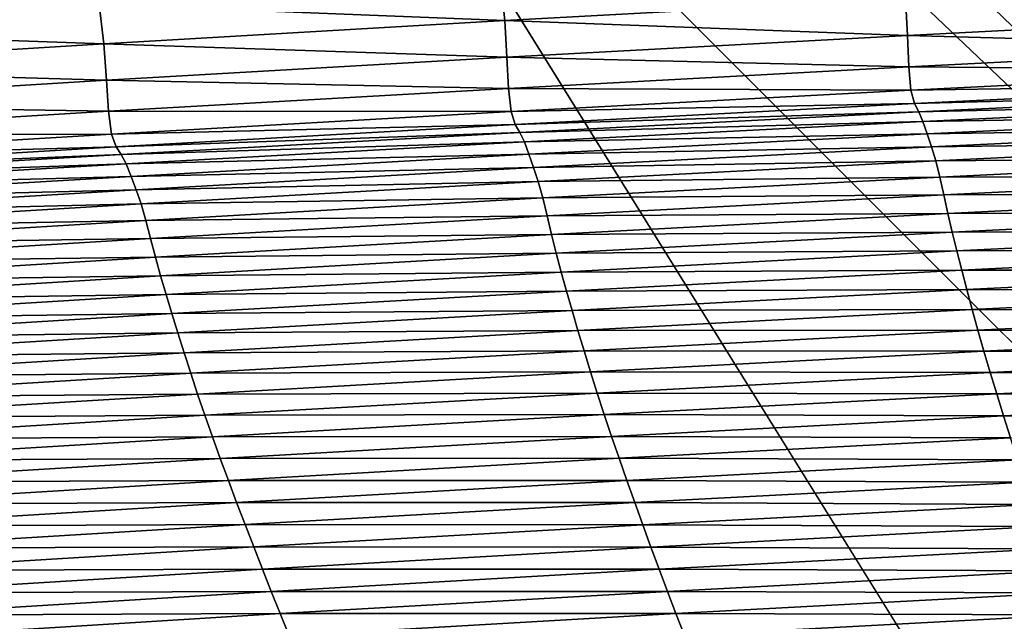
# Model space of a CAD drawing. Extents: x -54 to 446, y -6 to 1624.
# Tile 114 of 225: x -3.571 to -3, y 1557.434 to 1557.783. Entities that reach past the tile are written whole.
import ezdxf

# ---------------------------------------------------------------- set-up
doc = ezdxf.new("R2010")
doc.units = 0
doc.header["$LTSCALE"] = 46.933333
for name, color, linetype in [('1000', 7, 'CONTINUOUS'), ('1111', 7, 'CONTINUOUS'), ('1156', 7, 'CONTINUOUS'), ('1162', 7, 'CONTINUOUS'), ('1170', 7, 'CONTINUOUS'), ('1229', 7, 'CONTINUOUS'), ('1232', 7, 'CONTINUOUS'), ('1233', 7, 'CONTINUOUS'), ('1275', 7, 'CONTINUOUS'), ('1288', 7, 'CONTINUOUS'), ('1298', 7, 'CONTINUOUS'), ('1338', 7, 'CONTINUOUS'), ('1520', 7, 'CONTINUOUS'), ('1524', 7, 'CONTINUOUS'), ('1585', 7, 'CONTINUOUS'), ('1595', 7, 'CONTINUOUS')]:
    doc.layers.add(name, color=color, linetype=linetype)

msp = doc.modelspace()

# ---------------------------------------------------------------- linework, layer by layer
at = {"layer": '1000', "color": 7, "linetype": 'CONTINUOUS'}
for points in [[(-5.20993, 1557.62399, -15.12801), (-1.12279, 1554.20069, -15.96056), (-5.40557, 1557.19004, -15.05921), (-5.20993, 1557.62399, -15.12801)], [(0.00195, 1554.6, -15.99999), (-1.12279, 1554.20069, -15.96056), (-5.20993, 1557.62399, -15.12801), (0.00195, 1554.6, -15.99999)]]:
    msp.add_3dface(points, dxfattribs=at)
at = {"layer": '1111', "color": 7, "linetype": 'CONTINUOUS'}
for points in [[(-0.00012, 1557.1, -14.45), (-3.5, 1560.6, -14.45), (-0.0002, 1557.6, -14.45), (-0.00012, 1557.1, -14.45)], [(-0.0002, 1557.6, -14.45), (-3.5, 1560.6, -14.45), (-3, 1560.6, -14.45), (-0.0002, 1557.6, -14.45)]]:
    msp.add_3dface(points, dxfattribs=at)
at = {"layer": '1156', "color": 7, "linetype": 'CONTINUOUS'}
msp.add_3dface([(0.00012, 1557.1, -13.45), (-3, 1560.6, -13.45), (-3.5, 1560.6, -13.45), (0.00012, 1557.1, -13.45)], dxfattribs=at)
at = {"layer": '1162', "color": 7, "linetype": 'CONTINUOUS'}
for points in [[(-13.9, 1554.9401, 0), (0, 1552.5, 13.9), (-13.9, 1568.5), (-13.9, 1554.9401, 0)], [(-13.9, 1568.5), (0, 1552.5, 13.9), (-9.82849, 1568.32842, 9.82979), (-13.9, 1568.5)], [(0, 1552.5, 13.9), (0, 1568.25737, 13.9), (-9.82849, 1568.32842, 9.82979), (0, 1552.5, 13.9)]]:
    msp.add_3dface(points, dxfattribs=at)
at = {"layer": '1170', "color": 7, "linetype": 'CONTINUOUS'}
for points in [[(0, 1554.6, -17), (-5.20993, 1557.62399, -15.12801), (-6, 1560.6, -17), (0, 1554.6, -17)], [(0.00195, 1554.6, -15.99999), (-5.20993, 1557.62399, -15.12801), (0, 1554.6, -17), (0.00195, 1554.6, -15.99999)]]:
    msp.add_3dface(points, dxfattribs=at)
at = {"layer": '1229', "color": 7, "linetype": 'CONTINUOUS'}
msp.add_3dface([(-0.00032, 1555.6, -18), (-5, 1560.6, -18), (-1.45, 1559.2225, -18), (-0.00032, 1555.6, -18)], dxfattribs=at)
at = {"layer": '1232', "color": 7, "linetype": 'CONTINUOUS'}
for points in [[(0, 1554.89289, -17.70711), (-5.70711, 1560.6, -17.70711), (-0.00032, 1555.6, -18), (0, 1554.89289, -17.70711)], [(-0.00032, 1555.6, -18), (-5.70711, 1560.6, -17.70711), (-5.38268, 1560.6, -17.92388), (-0.00032, 1555.6, -18)], [(-5, 1560.6, -18), (-0.00032, 1555.6, -18), (-5.38268, 1560.6, -17.92388), (-5, 1560.6, -18)]]:
    msp.add_3dface(points, dxfattribs=at)
at = {"layer": '1233', "color": 7, "linetype": 'CONTINUOUS'}
for points in [[(0, 1554.6, -17), (-6, 1560.6, -17), (0, 1554.89289, -17.70711), (0, 1554.6, -17)], [(-6, 1560.6, -17), (-5.92388, 1560.6, -17.38268), (0, 1554.89289, -17.70711), (-6, 1560.6, -17)], [(-5.92388, 1560.6, -17.38268), (-5.70711, 1560.6, -17.70711), (0, 1554.89289, -17.70711), (-5.92388, 1560.6, -17.38268)]]:
    msp.add_3dface(points, dxfattribs=at)
at = {"layer": '1275', "color": 7, "linetype": 'CONTINUOUS'}
for points in [[(0.00012, 1557.1, -13.45), (-3.5, 1560.6, -13.45), (0.00017, 1557.1, -12.6), (0.00012, 1557.1, -13.45)], [(-3.5, 1560.6, -13.45), (-3.5, 1560.6, -12.10413), (0.00017, 1557.1, -12.6), (-3.5, 1560.6, -13.45)]]:
    msp.add_3dface(points, dxfattribs=at)
at = {"layer": '1288', "color": 7, "linetype": 'CONTINUOUS'}
msp.add_3dface([(0.00012, 1557.1, -15.95), (-1.45, 1559.2225, -15.95), (-3.5, 1560.6, -15.95), (0.00012, 1557.1, -15.95)], dxfattribs=at)
at = {"layer": '1298', "color": 7, "linetype": 'CONTINUOUS'}
msp.add_3dface([(-3.5, 1560.6, -12.10413), (-0.00026, 1564.1, -12.6), (0.00017, 1557.1, -12.6), (-3.5, 1560.6, -12.10413)], dxfattribs=at)
at = {"layer": '1338', "color": 7, "linetype": 'CONTINUOUS'}
for points in [[(0.00012, 1557.1, -15.95), (-3.5, 1560.6, -15.95), (-0.00012, 1557.1, -14.45), (0.00012, 1557.1, -15.95)], [(-3.5, 1560.6, -15.95), (-3.5, 1560.6, -14.45), (-0.00012, 1557.1, -14.45), (-3.5, 1560.6, -15.95)]]:
    msp.add_3dface(points, dxfattribs=at)
at = {"layer": '1520', "color": 7, "linetype": 'CONTINUOUS'}
for points in [[(-3.52466, 1557.7917, 16.17356), (-3.28984, 1557.78245, 16.23086), (-3.29228, 1557.80528, 16.22383), (-3.52466, 1557.7917, 16.17356)], [(-3.28984, 1557.78245, 16.23086), (-3.05763, 1557.79514, 16.27607), (-3.29228, 1557.80528, 16.22383), (-3.28984, 1557.78245, 16.23086)], [(-3.75687, 1557.77735, 16.11916), (-3.52466, 1557.7917, 16.17356), (-3.76176, 1557.801, 16.1043), (-3.75687, 1557.77735, 16.11916)], [(-3.75687, 1557.77735, 16.11916), (-3.52201, 1557.76897, 16.18145), (-3.52466, 1557.7917, 16.17356), (-3.75687, 1557.77735, 16.11916)], [(-3.52201, 1557.76897, 16.18145), (-3.28984, 1557.78245, 16.23086), (-3.52466, 1557.7917, 16.17356), (-3.52201, 1557.76897, 16.18145)], [(-3.28984, 1557.78245, 16.23086), (-3.05659, 1557.77387, 16.27973), (-3.05763, 1557.79514, 16.27607), (-3.28984, 1557.78245, 16.23086)], [(-3.05659, 1557.77387, 16.27973), (-2.8245, 1557.78567, 16.31996), (-3.05763, 1557.79514, 16.27607), (-3.05659, 1557.77387, 16.27973)], [(-3.05659, 1557.77387, 16.27973), (-2.82397, 1557.76736, 16.32073), (-2.8245, 1557.78567, 16.31996), (-3.05659, 1557.77387, 16.27973)], [(-3.52201, 1557.76897, 16.18145), (-3.28857, 1557.76127, 16.23527), (-3.28984, 1557.78245, 16.23086), (-3.52201, 1557.76897, 16.18145)], [(-3.28857, 1557.76127, 16.23527), (-3.05659, 1557.77387, 16.27973), (-3.28984, 1557.78245, 16.23086), (-3.28857, 1557.76127, 16.23527)], [(-3.75401, 1557.75471, 16.12787), (-3.52201, 1557.76897, 16.18145), (-3.75687, 1557.77735, 16.11916), (-3.75401, 1557.75471, 16.12787)], [(-3.28857, 1557.76127, 16.23527), (-3.05582, 1557.75567, 16.28109), (-3.05659, 1557.77387, 16.27973), (-3.28857, 1557.76127, 16.23527)], [(-3.05582, 1557.75567, 16.28109), (-2.82397, 1557.76736, 16.32073), (-3.05659, 1557.77387, 16.27973), (-3.05582, 1557.75567, 16.28109)], [(-3.75401, 1557.75471, 16.12787), (-3.52051, 1557.74788, 16.18658), (-3.52201, 1557.76897, 16.18145), (-3.75401, 1557.75471, 16.12787)], [(-3.52051, 1557.74788, 16.18658), (-3.28857, 1557.76127, 16.23527), (-3.52201, 1557.76897, 16.18145), (-3.52051, 1557.74788, 16.18658)], [(-3.05582, 1557.75567, 16.28109), (-2.82299, 1557.75373, 16.31859), (-2.82397, 1557.76736, 16.32073), (-3.05582, 1557.75567, 16.28109)], [(-3.52051, 1557.74788, 16.18658), (-3.28756, 1557.74316, 16.2372), (-3.28857, 1557.76127, 16.23527), (-3.52051, 1557.74788, 16.18658)], [(-3.28756, 1557.74316, 16.2372), (-3.05582, 1557.75567, 16.28109), (-3.28857, 1557.76127, 16.23527), (-3.28756, 1557.74316, 16.2372)], [(-3.75226, 1557.73369, 16.13369), (-3.52051, 1557.74788, 16.18658), (-3.75401, 1557.75471, 16.12787), (-3.75226, 1557.73369, 16.13369)], [(-3.28756, 1557.74316, 16.2372), (-3.05459, 1557.74219, 16.27927), (-3.05582, 1557.75567, 16.28109), (-3.28756, 1557.74316, 16.2372)], [(-3.05459, 1557.74219, 16.27927), (-2.82299, 1557.75373, 16.31859), (-3.05582, 1557.75567, 16.28109), (-3.05459, 1557.74219, 16.27927)], [(-3.05459, 1557.74219, 16.27927), (-2.82118, 1557.74561, 16.31359), (-2.82299, 1557.75373, 16.31859), (-3.05459, 1557.74219, 16.27927)], [(-3.75226, 1557.73369, 16.13369), (-3.51925, 1557.72986, 16.18907), (-3.52051, 1557.74788, 16.18658), (-3.75226, 1557.73369, 16.13369)], [(-3.51925, 1557.72986, 16.18907), (-3.28756, 1557.74316, 16.2372), (-3.52051, 1557.74788, 16.18658), (-3.51925, 1557.72986, 16.18907)], [(-3.05254, 1557.73433, 16.27431), (-2.82118, 1557.74561, 16.31359), (-3.05459, 1557.74219, 16.27927), (-3.05254, 1557.73433, 16.27431)], [(-3.05254, 1557.73433, 16.27431), (-2.81892, 1557.7405, 16.31042), (-2.82118, 1557.74561, 16.31359), (-3.05254, 1557.73433, 16.27431)], [(-3.51925, 1557.72986, 16.18907), (-3.28608, 1557.72983, 16.2357), (-3.28756, 1557.74316, 16.2372), (-3.51925, 1557.72986, 16.18907)], [(-3.28608, 1557.72983, 16.2357), (-3.05459, 1557.74219, 16.27927), (-3.28756, 1557.74316, 16.2372), (-3.28608, 1557.72983, 16.2357)], [(-3.28608, 1557.72983, 16.2357), (-3.05254, 1557.73433, 16.27431), (-3.05459, 1557.74219, 16.27927), (-3.28608, 1557.72983, 16.2357)], [(-3.05004, 1557.72947, 16.27124), (-2.81892, 1557.7405, 16.31042), (-3.05254, 1557.73433, 16.27431), (-3.05004, 1557.72947, 16.27124)], [(-3.05004, 1557.72947, 16.27124), (-2.81668, 1557.73494, 16.31225), (-2.81892, 1557.7405, 16.31042), (-3.05004, 1557.72947, 16.27124)], [(-3.28377, 1557.72221, 16.23079), (-3.05254, 1557.73433, 16.27431), (-3.28608, 1557.72983, 16.2357), (-3.28377, 1557.72221, 16.23079)], [(-3.28377, 1557.72221, 16.23079), (-3.05004, 1557.72947, 16.27124), (-3.05254, 1557.73433, 16.27431), (-3.28377, 1557.72221, 16.23079)], [(-3.04759, 1557.724, 16.27348), (-2.81668, 1557.73494, 16.31225), (-3.05004, 1557.72947, 16.27124), (-3.04759, 1557.724, 16.27348)], [(-3.04759, 1557.724, 16.27348), (-2.81449, 1557.72783, 16.31526), (-2.81668, 1557.73494, 16.31225), (-3.04759, 1557.724, 16.27348)], [(-3.75074, 1557.71576, 16.1367), (-3.51925, 1557.72986, 16.18907), (-3.75226, 1557.73369, 16.13369), (-3.75074, 1557.71576, 16.1367)], [(-3.75074, 1557.71576, 16.1367), (-3.51751, 1557.71666, 16.18787), (-3.51925, 1557.72986, 16.18907), (-3.75074, 1557.71576, 16.1367)], [(-3.51751, 1557.71666, 16.18787), (-3.28608, 1557.72983, 16.2357), (-3.51925, 1557.72986, 16.18907), (-3.51751, 1557.71666, 16.18787)], [(-3.51751, 1557.71666, 16.18787), (-3.28377, 1557.72221, 16.23079), (-3.28608, 1557.72983, 16.2357), (-3.51751, 1557.71666, 16.18787)], [(-3.28102, 1557.71758, 16.22782), (-3.05004, 1557.72947, 16.27124), (-3.28377, 1557.72221, 16.23079), (-3.28102, 1557.71758, 16.22782)], [(-3.28102, 1557.71758, 16.22782), (-3.04759, 1557.724, 16.27348), (-3.05004, 1557.72947, 16.27124), (-3.28102, 1557.71758, 16.22782)], [(-3.27836, 1557.71219, 16.23044), (-3.04759, 1557.724, 16.27348), (-3.28102, 1557.71758, 16.22782), (-3.27836, 1557.71219, 16.23044)], [(-3.27836, 1557.71219, 16.23044), (-3.04522, 1557.71683, 16.27696), (-3.04759, 1557.724, 16.27348), (-3.27836, 1557.71219, 16.23044)], [(-3.04522, 1557.71683, 16.27696), (-2.81449, 1557.72783, 16.31526), (-3.04759, 1557.724, 16.27348), (-3.04522, 1557.71683, 16.27696)], [(-3.04522, 1557.71683, 16.27696), (-2.81219, 1557.72037, 16.31438), (-2.81449, 1557.72783, 16.31526), (-3.04522, 1557.71683, 16.27696)], [(-3.74874, 1557.70268, 16.13581), (-3.51751, 1557.71666, 16.18787), (-3.75074, 1557.71576, 16.1367), (-3.74874, 1557.70268, 16.13581)], [(-3.74874, 1557.70268, 16.13581), (-3.51493, 1557.70926, 16.18301), (-3.51751, 1557.71666, 16.18787), (-3.74874, 1557.70268, 16.13581)], [(-3.51493, 1557.70926, 16.18301), (-3.28377, 1557.72221, 16.23079), (-3.51751, 1557.71666, 16.18787), (-3.51493, 1557.70926, 16.18301)], [(-3.51493, 1557.70926, 16.18301), (-3.28102, 1557.71758, 16.22782), (-3.28377, 1557.72221, 16.23079), (-3.51493, 1557.70926, 16.18301)], [(-3.51193, 1557.70484, 16.18015), (-3.28102, 1557.71758, 16.22782), (-3.51493, 1557.70926, 16.18301), (-3.51193, 1557.70484, 16.18015)], [(-3.51193, 1557.70484, 16.18015), (-3.27836, 1557.71219, 16.23044), (-3.28102, 1557.71758, 16.22782), (-3.51193, 1557.70484, 16.18015)], [(-3.2758, 1557.70495, 16.23437), (-3.04522, 1557.71683, 16.27696), (-3.27836, 1557.71219, 16.23044), (-3.2758, 1557.70495, 16.23437)], [(-3.2758, 1557.70495, 16.23437), (-3.04273, 1557.70928, 16.2763), (-3.04522, 1557.71683, 16.27696), (-3.2758, 1557.70495, 16.23437)], [(-3.04273, 1557.70928, 16.2763), (-2.81219, 1557.72037, 16.31438), (-3.04522, 1557.71683, 16.27696), (-3.04273, 1557.70928, 16.2763)], [(-3.04273, 1557.70928, 16.2763), (-2.80987, 1557.71234, 16.30999), (-2.81219, 1557.72037, 16.31438), (-3.04273, 1557.70928, 16.2763)], [(-3.50904, 1557.69951, 16.18314), (-3.27836, 1557.71219, 16.23044), (-3.51193, 1557.70484, 16.18015), (-3.50904, 1557.69951, 16.18314)], [(-3.50904, 1557.69951, 16.18314), (-3.2758, 1557.70495, 16.23437), (-3.27836, 1557.71219, 16.23044), (-3.50904, 1557.69951, 16.18314)], [(-3.04023, 1557.70118, 16.27193), (-2.80987, 1557.71234, 16.30999), (-3.04273, 1557.70928, 16.2763), (-3.04023, 1557.70118, 16.27193)], [(-3.04023, 1557.70118, 16.27193), (-2.80768, 1557.70303, 16.30411), (-2.80987, 1557.71234, 16.30999), (-3.04023, 1557.70118, 16.27193)], [(-3.74589, 1557.69548, 16.13101), (-3.51493, 1557.70926, 16.18301), (-3.74874, 1557.70268, 16.13581), (-3.74589, 1557.69548, 16.13101)], [(-3.74589, 1557.69548, 16.13101), (-3.51193, 1557.70484, 16.18015), (-3.51493, 1557.70926, 16.18301), (-3.74589, 1557.69548, 16.13101)], [(-3.27311, 1557.69731, 16.23394), (-3.04273, 1557.70928, 16.2763), (-3.2758, 1557.70495, 16.23437), (-3.27311, 1557.69731, 16.23394)], [(-3.27311, 1557.69731, 16.23394), (-3.04023, 1557.70118, 16.27193), (-3.04273, 1557.70928, 16.2763), (-3.27311, 1557.69731, 16.23394)], [(-3.74263, 1557.69125, 16.12826), (-3.51193, 1557.70484, 16.18015), (-3.74589, 1557.69548, 16.13101), (-3.74263, 1557.69125, 16.12826)], [(-3.74263, 1557.69125, 16.12826), (-3.50904, 1557.69951, 16.18314), (-3.51193, 1557.70484, 16.18015), (-3.74263, 1557.69125, 16.12826)], [(-3.73951, 1557.68597, 16.13161), (-3.50904, 1557.69951, 16.18314), (-3.74263, 1557.69125, 16.12826), (-3.73951, 1557.68597, 16.13161)], [(-3.73951, 1557.68597, 16.13161), (-3.50626, 1557.69219, 16.18751), (-3.50904, 1557.69951, 16.18314), (-3.73951, 1557.68597, 16.13161)], [(-3.50626, 1557.69219, 16.18751), (-3.2758, 1557.70495, 16.23437), (-3.50904, 1557.69951, 16.18314), (-3.50626, 1557.69219, 16.18751)], [(-3.50626, 1557.69219, 16.18751), (-3.27311, 1557.69731, 16.23394), (-3.2758, 1557.70495, 16.23437), (-3.50626, 1557.69219, 16.18751)], [(-3.2704, 1557.68914, 16.22959), (-3.04023, 1557.70118, 16.27193), (-3.27311, 1557.69731, 16.23394), (-3.2704, 1557.68914, 16.22959)], [(-3.2704, 1557.68914, 16.22959), (-3.03784, 1557.69179, 16.26602), (-3.04023, 1557.70118, 16.27193), (-3.2704, 1557.68914, 16.22959)], [(-3.03784, 1557.69179, 16.26602), (-2.80768, 1557.70303, 16.30411), (-3.04023, 1557.70118, 16.27193), (-3.03784, 1557.69179, 16.26602)], [(-3.03784, 1557.69179, 16.26602), (-2.80556, 1557.69277, 16.29697), (-2.80768, 1557.70303, 16.30411), (-3.03784, 1557.69179, 16.26602)], [(-3.50337, 1557.68446, 16.1873), (-3.27311, 1557.69731, 16.23394), (-3.50626, 1557.69219, 16.18751), (-3.50337, 1557.68446, 16.1873)], [(-3.50337, 1557.68446, 16.1873), (-3.2704, 1557.68914, 16.22959), (-3.27311, 1557.69731, 16.23394), (-3.50337, 1557.68446, 16.1873)], [(-3.73652, 1557.67857, 16.1364), (-3.50626, 1557.69219, 16.18751), (-3.73951, 1557.68597, 16.13161), (-3.73652, 1557.67857, 16.1364)], [(-3.73652, 1557.67857, 16.1364), (-3.50337, 1557.68446, 16.1873), (-3.50626, 1557.69219, 16.18751), (-3.73652, 1557.67857, 16.1364)], [(-3.50044, 1557.67621, 16.18299), (-3.2704, 1557.68914, 16.22959), (-3.50337, 1557.68446, 16.1873), (-3.50044, 1557.67621, 16.18299)], [(-3.50044, 1557.67621, 16.18299), (-3.26782, 1557.67966, 16.22366), (-3.2704, 1557.68914, 16.22959), (-3.50044, 1557.67621, 16.18299)], [(-3.26782, 1557.67966, 16.22366), (-3.03784, 1557.69179, 16.26602), (-3.2704, 1557.68914, 16.22959), (-3.26782, 1557.67966, 16.22366)], [(-3.26782, 1557.67966, 16.22366), (-3.03553, 1557.68146, 16.25881), (-3.03784, 1557.69179, 16.26602), (-3.26782, 1557.67966, 16.22366)], [(-3.03553, 1557.68146, 16.25881), (-2.80556, 1557.69277, 16.29697), (-3.03784, 1557.69179, 16.26602), (-3.03553, 1557.68146, 16.25881)], [(-3.03553, 1557.68146, 16.25881), (-2.8034, 1557.68207, 16.28839), (-2.80556, 1557.69277, 16.29697), (-3.03553, 1557.68146, 16.25881)], [(-3.7334, 1557.67075, 16.13639), (-3.50337, 1557.68446, 16.1873), (-3.73652, 1557.67857, 16.1364), (-3.7334, 1557.67075, 16.13639)], [(-3.7334, 1557.67075, 16.13639), (-3.50044, 1557.67621, 16.18299), (-3.50337, 1557.68446, 16.1873), (-3.7334, 1557.67075, 16.13639)], [(-3.49765, 1557.66665, 16.17704), (-3.26782, 1557.67966, 16.22366), (-3.50044, 1557.67621, 16.18299), (-3.49765, 1557.66665, 16.17704)], [(-3.49765, 1557.66665, 16.17704), (-3.26531, 1557.66926, 16.21639), (-3.26782, 1557.67966, 16.22366), (-3.49765, 1557.66665, 16.17704)], [(-3.26531, 1557.66926, 16.21639), (-3.03553, 1557.68146, 16.25881), (-3.26782, 1557.67966, 16.22366), (-3.26531, 1557.66926, 16.21639)], [(-3.26531, 1557.66926, 16.21639), (-3.03317, 1557.67071, 16.2501), (-3.03553, 1557.68146, 16.25881), (-3.26531, 1557.66926, 16.21639)], [(-3.03317, 1557.67071, 16.2501), (-2.8034, 1557.68207, 16.28839), (-3.03553, 1557.68146, 16.25881), (-3.03317, 1557.67071, 16.2501)], [(-3.03317, 1557.67071, 16.2501), (-2.80109, 1557.67124, 16.27828), (-2.8034, 1557.68207, 16.28839), (-3.03317, 1557.67071, 16.2501)], [(-3.73025, 1557.66241, 16.13213), (-3.50044, 1557.67621, 16.18299), (-3.7334, 1557.67075, 16.13639), (-3.73025, 1557.66241, 16.13213)], [(-3.73025, 1557.66241, 16.13213), (-3.49765, 1557.66665, 16.17704), (-3.50044, 1557.67621, 16.18299), (-3.73025, 1557.66241, 16.13213)], [(-3.03066, 1557.65989, 16.23981), (-2.80109, 1557.67124, 16.27828), (-3.03317, 1557.67071, 16.2501), (-3.03066, 1557.65989, 16.23981)], [(-3.03066, 1557.65989, 16.23981), (-2.79864, 1557.66031, 16.26679), (-2.80109, 1557.67124, 16.27828), (-3.03066, 1557.65989, 16.23981)], [(-3.72723, 1557.65276, 16.12618), (-3.49765, 1557.66665, 16.17704), (-3.73025, 1557.66241, 16.13213), (-3.72723, 1557.65276, 16.12618)], [(-3.72723, 1557.65276, 16.12618), (-3.49492, 1557.65617, 16.16973), (-3.49765, 1557.66665, 16.17704), (-3.72723, 1557.65276, 16.12618)], [(-3.49492, 1557.65617, 16.16973), (-3.26531, 1557.66926, 16.21639), (-3.49765, 1557.66665, 16.17704), (-3.49492, 1557.65617, 16.16973)], [(-3.49492, 1557.65617, 16.16973), (-3.26274, 1557.65847, 16.20758), (-3.26531, 1557.66926, 16.21639), (-3.49492, 1557.65617, 16.16973)], [(-3.26274, 1557.65847, 16.20758), (-3.03317, 1557.67071, 16.2501), (-3.26531, 1557.66926, 16.21639), (-3.26274, 1557.65847, 16.20758)], [(-3.26274, 1557.65847, 16.20758), (-3.03066, 1557.65989, 16.23981), (-3.03317, 1557.67071, 16.2501), (-3.26274, 1557.65847, 16.20758)], [(-3.26, 1557.64765, 16.19712), (-3.03066, 1557.65989, 16.23981), (-3.26274, 1557.65847, 16.20758), (-3.26, 1557.64765, 16.19712)], [(-3.26, 1557.64765, 16.19712), (-3.02799, 1557.64899, 16.22809), (-3.03066, 1557.65989, 16.23981), (-3.26, 1557.64765, 16.19712)], [(-3.02799, 1557.64899, 16.22809), (-2.79864, 1557.66031, 16.26679), (-3.03066, 1557.65989, 16.23981), (-3.02799, 1557.64899, 16.22809)], [(-3.02799, 1557.64899, 16.22809), (-2.79604, 1557.64921, 16.25403), (-2.79864, 1557.66031, 16.26679), (-3.02799, 1557.64899, 16.22809)], [(-3.72428, 1557.6422, 16.11883), (-3.49492, 1557.65617, 16.16973), (-3.72723, 1557.65276, 16.12618), (-3.72428, 1557.6422, 16.11883)], [(-3.72428, 1557.6422, 16.11883), (-3.49213, 1557.64534, 16.16083), (-3.49492, 1557.65617, 16.16973), (-3.72428, 1557.6422, 16.11883)], [(-3.49213, 1557.64534, 16.16083), (-3.26274, 1557.65847, 16.20758), (-3.49492, 1557.65617, 16.16973), (-3.49213, 1557.64534, 16.16083)], [(-3.49213, 1557.64534, 16.16083), (-3.26, 1557.64765, 16.19712), (-3.26274, 1557.65847, 16.20758), (-3.49213, 1557.64534, 16.16083)], [(-3.2571, 1557.63678, 16.18519), (-3.02799, 1557.64899, 16.22809), (-3.26, 1557.64765, 16.19712), (-3.2571, 1557.63678, 16.18519)], [(-3.2571, 1557.63678, 16.18519), (-3.02516, 1557.63794, 16.21505), (-3.02799, 1557.64899, 16.22809), (-3.2571, 1557.63678, 16.18519)], [(-3.02516, 1557.63794, 16.21505), (-2.79604, 1557.64921, 16.25403), (-3.02799, 1557.64899, 16.22809), (-3.02516, 1557.63794, 16.21505)], [(-3.02516, 1557.63794, 16.21505), (-2.7933, 1557.63785, 16.24011), (-2.79604, 1557.64921, 16.25403), (-3.02516, 1557.63794, 16.21505)], [(-3.72125, 1557.63133, 16.10985), (-3.49213, 1557.64534, 16.16083), (-3.72428, 1557.6422, 16.11883), (-3.72125, 1557.63133, 16.10985)], [(-3.72125, 1557.63133, 16.10985), (-3.48915, 1557.63451, 16.15022), (-3.49213, 1557.64534, 16.16083), (-3.72125, 1557.63133, 16.10985)], [(-3.48915, 1557.63451, 16.15022), (-3.26, 1557.64765, 16.19712), (-3.49213, 1557.64534, 16.16083), (-3.48915, 1557.63451, 16.15022)], [(-3.48915, 1557.63451, 16.15022), (-3.2571, 1557.63678, 16.18519), (-3.26, 1557.64765, 16.19712), (-3.48915, 1557.63451, 16.15022)], [(-3.486, 1557.62366, 16.1381), (-3.2571, 1557.63678, 16.18519), (-3.48915, 1557.63451, 16.15022), (-3.486, 1557.62366, 16.1381)], [(-3.486, 1557.62366, 16.1381), (-3.25403, 1557.62577, 16.1719), (-3.2571, 1557.63678, 16.18519), (-3.486, 1557.62366, 16.1381)], [(-3.25403, 1557.62577, 16.1719), (-3.02516, 1557.63794, 16.21505), (-3.2571, 1557.63678, 16.18519), (-3.25403, 1557.62577, 16.1719)], [(-3.25403, 1557.62577, 16.1719), (-3.02218, 1557.62664, 16.20082), (-3.02516, 1557.63794, 16.21505), (-3.25403, 1557.62577, 16.1719)], [(-3.02218, 1557.62664, 16.20082), (-2.7933, 1557.63785, 16.24011), (-3.02516, 1557.63794, 16.21505), (-3.02218, 1557.62664, 16.20082)], [(-3.02218, 1557.62664, 16.20082), (-2.79042, 1557.62618, 16.22511), (-2.7933, 1557.63785, 16.24011), (-3.02218, 1557.62664, 16.20082)], [(-3.71803, 1557.62049, 16.09912), (-3.48915, 1557.63451, 16.15022), (-3.72125, 1557.63133, 16.10985), (-3.71803, 1557.62049, 16.09912)], [(-3.71803, 1557.62049, 16.09912), (-3.486, 1557.62366, 16.1381), (-3.48915, 1557.63451, 16.15022), (-3.71803, 1557.62049, 16.09912)], [(-3.48268, 1557.61269, 16.12459), (-3.25403, 1557.62577, 16.1719), (-3.486, 1557.62366, 16.1381), (-3.48268, 1557.61269, 16.12459)], [(-3.48268, 1557.61269, 16.12459), (-3.2508, 1557.61452, 16.15738), (-3.25403, 1557.62577, 16.1719), (-3.48268, 1557.61269, 16.12459)], [(-3.2508, 1557.61452, 16.15738), (-3.02218, 1557.62664, 16.20082), (-3.25403, 1557.62577, 16.1719), (-3.2508, 1557.61452, 16.15738)], [(-3.2508, 1557.61452, 16.15738), (-3.01905, 1557.61502, 16.18548), (-3.02218, 1557.62664, 16.20082), (-3.2508, 1557.61452, 16.15738)], [(-3.01905, 1557.61502, 16.18548), (-2.79042, 1557.62618, 16.22511), (-3.02218, 1557.62664, 16.20082), (-3.01905, 1557.61502, 16.18548)], [(-3.01905, 1557.61502, 16.18548), (-2.78739, 1557.61423, 16.20909), (-2.79042, 1557.62618, 16.22511), (-3.01905, 1557.61502, 16.18548)], [(-3.71462, 1557.60965, 16.08682), (-3.486, 1557.62366, 16.1381), (-3.71803, 1557.62049, 16.09912), (-3.71462, 1557.60965, 16.08682)], [(-3.71462, 1557.60965, 16.08682), (-3.48268, 1557.61269, 16.12459), (-3.486, 1557.62366, 16.1381), (-3.71462, 1557.60965, 16.08682)], [(-3.47919, 1557.60148, 16.10981), (-3.2508, 1557.61452, 16.15738), (-3.48268, 1557.61269, 16.12459), (-3.47919, 1557.60148, 16.10981)], [(-3.47919, 1557.60148, 16.10981), (-3.24742, 1557.60295, 16.14173), (-3.2508, 1557.61452, 16.15738), (-3.47919, 1557.60148, 16.10981)], [(-3.24742, 1557.60295, 16.14173), (-3.01905, 1557.61502, 16.18548), (-3.2508, 1557.61452, 16.15738), (-3.24742, 1557.60295, 16.14173)], [(-3.24742, 1557.60295, 16.14173), (-3.01577, 1557.60312, 16.1691), (-3.01905, 1557.61502, 16.18548), (-3.24742, 1557.60295, 16.14173)], [(-3.01577, 1557.60312, 16.1691), (-2.78739, 1557.61423, 16.20909), (-3.01905, 1557.61502, 16.18548), (-3.01577, 1557.60312, 16.1691)], [(-3.01577, 1557.60312, 16.1691), (-2.7842, 1557.60204, 16.19211), (-2.78739, 1557.61423, 16.20909), (-3.01577, 1557.60312, 16.1691)], [(-3.71103, 1557.59871, 16.07311), (-3.48268, 1557.61269, 16.12459), (-3.71462, 1557.60965, 16.08682), (-3.71103, 1557.59871, 16.07311)], [(-3.71103, 1557.59871, 16.07311), (-3.47919, 1557.60148, 16.10981), (-3.48268, 1557.61269, 16.12459), (-3.71103, 1557.59871, 16.07311)], [(-3.47553, 1557.58996, 16.09388), (-3.24742, 1557.60295, 16.14173), (-3.47919, 1557.60148, 16.10981), (-3.47553, 1557.58996, 16.09388)], [(-3.47553, 1557.58996, 16.09388), (-3.24387, 1557.5911, 16.12502), (-3.24742, 1557.60295, 16.14173), (-3.47553, 1557.58996, 16.09388)], [(-3.24387, 1557.5911, 16.12502), (-3.01577, 1557.60312, 16.1691), (-3.24742, 1557.60295, 16.14173), (-3.24387, 1557.5911, 16.12502)], [(-3.24387, 1557.5911, 16.12502), (-3.01231, 1557.59098, 16.15173), (-3.01577, 1557.60312, 16.1691), (-3.24387, 1557.5911, 16.12502)], [(-3.01231, 1557.59098, 16.15173), (-2.7842, 1557.60204, 16.19211), (-3.01577, 1557.60312, 16.1691), (-3.01231, 1557.59098, 16.15173)], [(-3.70727, 1557.58755, 16.0581), (-3.47919, 1557.60148, 16.10981), (-3.71103, 1557.59871, 16.07311), (-3.70727, 1557.58755, 16.0581)], [(-3.70727, 1557.58755, 16.0581), (-3.47553, 1557.58996, 16.09388), (-3.47919, 1557.60148, 16.10981), (-3.70727, 1557.58755, 16.0581)], [(-3.01231, 1557.59098, 16.15173), (-2.78084, 1557.58965, 16.17421), (-2.7842, 1557.60204, 16.19211), (-3.01231, 1557.59098, 16.15173)], [(-3.70333, 1557.57607, 16.04191), (-3.47553, 1557.58996, 16.09388), (-3.70727, 1557.58755, 16.0581), (-3.70333, 1557.57607, 16.04191)], [(-3.70333, 1557.57607, 16.04191), (-3.47171, 1557.57815, 16.07686), (-3.47553, 1557.58996, 16.09388), (-3.70333, 1557.57607, 16.04191)], [(-3.47171, 1557.57815, 16.07686), (-3.24387, 1557.5911, 16.12502), (-3.47553, 1557.58996, 16.09388), (-3.47171, 1557.57815, 16.07686)], [(-3.47171, 1557.57815, 16.07686), (-3.24014, 1557.57899, 16.10729), (-3.24387, 1557.5911, 16.12502), (-3.47171, 1557.57815, 16.07686)], [(-3.24014, 1557.57899, 16.10729), (-3.01231, 1557.59098, 16.15173), (-3.24387, 1557.5911, 16.12502), (-3.24014, 1557.57899, 16.10729)], [(-3.24014, 1557.57899, 16.10729), (-3.00868, 1557.57863, 16.13343), (-3.01231, 1557.59098, 16.15173), (-3.24014, 1557.57899, 16.10729)], [(-3.00868, 1557.57863, 16.13343), (-2.78084, 1557.58965, 16.17421), (-3.01231, 1557.59098, 16.15173), (-3.00868, 1557.57863, 16.13343)], [(-3.00868, 1557.57863, 16.13343), (-2.77733, 1557.57711, 16.15546), (-2.78084, 1557.58965, 16.17421), (-3.00868, 1557.57863, 16.13343)], [(-3.69922, 1557.56429, 16.02461), (-3.47171, 1557.57815, 16.07686), (-3.70333, 1557.57607, 16.04191), (-3.69922, 1557.56429, 16.02461)], [(-3.69922, 1557.56429, 16.02461), (-3.46769, 1557.56608, 16.05881), (-3.47171, 1557.57815, 16.07686), (-3.69922, 1557.56429, 16.02461)], [(-3.46769, 1557.56608, 16.05881), (-3.24014, 1557.57899, 16.10729), (-3.47171, 1557.57815, 16.07686), (-3.46769, 1557.56608, 16.05881)], [(-3.46769, 1557.56608, 16.05881), (-3.23622, 1557.56668, 16.08862), (-3.24014, 1557.57899, 16.10729), (-3.46769, 1557.56608, 16.05881)], [(-3.23622, 1557.56668, 16.08862), (-3.00868, 1557.57863, 16.13343), (-3.24014, 1557.57899, 16.10729), (-3.23622, 1557.56668, 16.08862)], [(-3.23622, 1557.56668, 16.08862), (-3.00489, 1557.56612, 16.11426), (-3.00868, 1557.57863, 16.13343), (-3.23622, 1557.56668, 16.08862)], [(-3.00489, 1557.56612, 16.11426), (-2.77733, 1557.57711, 16.15546), (-3.00868, 1557.57863, 16.13343), (-3.00489, 1557.56612, 16.11426)], [(-3.00489, 1557.56612, 16.11426), (-2.77371, 1557.56444, 16.13591), (-2.77733, 1557.57711, 16.15546), (-3.00489, 1557.56612, 16.11426)], [(-3.69491, 1557.55225, 16.00627), (-3.46769, 1557.56608, 16.05881), (-3.69922, 1557.56429, 16.02461), (-3.69491, 1557.55225, 16.00627)], [(-3.69491, 1557.55225, 16.00627), (-3.46348, 1557.5538, 16.0398), (-3.46769, 1557.56608, 16.05881), (-3.69491, 1557.55225, 16.00627)], [(-3.46348, 1557.5538, 16.0398), (-3.23622, 1557.56668, 16.08862), (-3.46769, 1557.56608, 16.05881), (-3.46348, 1557.5538, 16.0398)], [(-3.46348, 1557.5538, 16.0398), (-3.23214, 1557.5542, 16.06907), (-3.23622, 1557.56668, 16.08862), (-3.46348, 1557.5538, 16.0398)], [(-3.23214, 1557.5542, 16.06907), (-3.00489, 1557.56612, 16.11426), (-3.23622, 1557.56668, 16.08862), (-3.23214, 1557.5542, 16.06907)], [(-3.23214, 1557.5542, 16.06907), (-3.00097, 1557.55348, 16.09428), (-3.00489, 1557.56612, 16.11426), (-3.23214, 1557.5542, 16.06907)], [(-3.00097, 1557.55348, 16.09428), (-2.77371, 1557.56444, 16.13591), (-3.00489, 1557.56612, 16.11426), (-3.00097, 1557.55348, 16.09428)], [(-3.00097, 1557.55348, 16.09428), (-2.76998, 1557.55168, 16.11562), (-2.77371, 1557.56444, 16.13591), (-3.00097, 1557.55348, 16.09428)], [(-3.69039, 1557.54, 15.98696), (-3.46348, 1557.5538, 16.0398), (-3.69491, 1557.55225, 16.00627), (-3.69039, 1557.54, 15.98696)], [(-3.69039, 1557.54, 15.98696), (-3.45908, 1557.54135, 16.0199), (-3.46348, 1557.5538, 16.0398), (-3.69039, 1557.54, 15.98696)], [(-3.45908, 1557.54135, 16.0199), (-3.23214, 1557.5542, 16.06907), (-3.46348, 1557.5538, 16.0398), (-3.45908, 1557.54135, 16.0199)], [(-3.45908, 1557.54135, 16.0199), (-3.22791, 1557.54159, 16.0487), (-3.23214, 1557.5542, 16.06907), (-3.45908, 1557.54135, 16.0199)], [(-3.22791, 1557.54159, 16.0487), (-3.00097, 1557.55348, 16.09428), (-3.23214, 1557.5542, 16.06907), (-3.22791, 1557.54159, 16.0487)], [(-3.22791, 1557.54159, 16.0487), (-2.99694, 1557.54075, 16.07356), (-3.00097, 1557.55348, 16.09428), (-3.22791, 1557.54159, 16.0487)], [(-2.99694, 1557.54075, 16.07356), (-2.76998, 1557.55168, 16.11562), (-3.00097, 1557.55348, 16.09428), (-2.99694, 1557.54075, 16.07356)], [(-3.68568, 1557.52758, 15.96673), (-3.45908, 1557.54135, 16.0199), (-3.69039, 1557.54, 15.98696), (-3.68568, 1557.52758, 15.96673)], [(-3.68568, 1557.52758, 15.96673), (-3.45454, 1557.52877, 15.99917), (-3.45908, 1557.54135, 16.0199), (-3.68568, 1557.52758, 15.96673)], [(-3.45454, 1557.52877, 15.99917), (-3.22791, 1557.54159, 16.0487), (-3.45908, 1557.54135, 16.0199), (-3.45454, 1557.52877, 15.99917)], [(-3.45454, 1557.52877, 15.99917), (-3.22356, 1557.52888, 16.02758), (-3.22791, 1557.54159, 16.0487), (-3.45454, 1557.52877, 15.99917)], [(-3.22356, 1557.52888, 16.02758), (-2.99694, 1557.54075, 16.07356), (-3.22791, 1557.54159, 16.0487), (-3.22356, 1557.52888, 16.02758)], [(-3.22356, 1557.52888, 16.02758), (-2.9928, 1557.52795, 16.05215), (-2.99694, 1557.54075, 16.07356), (-3.22356, 1557.52888, 16.02758)], [(-3.68082, 1557.51502, 15.94567), (-3.45454, 1557.52877, 15.99917), (-3.68568, 1557.52758, 15.96673), (-3.68082, 1557.51502, 15.94567)], [(-3.68082, 1557.51502, 15.94567), (-3.44987, 1557.51608, 15.97768), (-3.45454, 1557.52877, 15.99917), (-3.68082, 1557.51502, 15.94567)], [(-3.44987, 1557.51608, 15.97768), (-3.22356, 1557.52888, 16.02758), (-3.45454, 1557.52877, 15.99917), (-3.44987, 1557.51608, 15.97768)], [(-3.44987, 1557.51608, 15.97768), (-3.21911, 1557.51609, 16.00578), (-3.22356, 1557.52888, 16.02758), (-3.44987, 1557.51608, 15.97768)], [(-3.21911, 1557.51609, 16.00578), (-2.9928, 1557.52795, 16.05215), (-3.22356, 1557.52888, 16.02758), (-3.21911, 1557.51609, 16.00578)], [(-3.21911, 1557.51609, 16.00578), (-2.98858, 1557.51509, 16.03012), (-2.9928, 1557.52795, 16.05215), (-3.21911, 1557.51609, 16.00578)], [(-3.67581, 1557.50236, 15.92386), (-3.44987, 1557.51608, 15.97768), (-3.68082, 1557.51502, 15.94567), (-3.67581, 1557.50236, 15.92386)], [(-3.67581, 1557.50236, 15.92386), (-3.44508, 1557.50331, 15.95552), (-3.44987, 1557.51608, 15.97768), (-3.67581, 1557.50236, 15.92386)], [(-3.44508, 1557.50331, 15.95552), (-3.21911, 1557.51609, 16.00578), (-3.44987, 1557.51608, 15.97768), (-3.44508, 1557.50331, 15.95552)], [(-3.44508, 1557.50331, 15.95552), (-3.21456, 1557.50325, 15.98336), (-3.21911, 1557.51609, 16.00578), (-3.44508, 1557.50331, 15.95552)], [(-3.21456, 1557.50325, 15.98336), (-2.98858, 1557.51509, 16.03012), (-3.21911, 1557.51609, 16.00578), (-3.21456, 1557.50325, 15.98336)], [(-3.21456, 1557.50325, 15.98336), (-2.98429, 1557.5022, 16.00754), (-2.98858, 1557.51509, 16.03012), (-3.21456, 1557.50325, 15.98336)], [(-3.67069, 1557.4896, 15.90136), (-3.44508, 1557.50331, 15.95552), (-3.67581, 1557.50236, 15.92386), (-3.67069, 1557.4896, 15.90136)], [(-3.67069, 1557.4896, 15.90136), (-3.44019, 1557.49048, 15.93274), (-3.44508, 1557.50331, 15.95552), (-3.67069, 1557.4896, 15.90136)], [(-3.44019, 1557.49048, 15.93274), (-3.21456, 1557.50325, 15.98336), (-3.44508, 1557.50331, 15.95552), (-3.44019, 1557.49048, 15.93274)], [(-3.44019, 1557.49048, 15.93274), (-3.20992, 1557.49036, 15.96039), (-3.21456, 1557.50325, 15.98336), (-3.44019, 1557.49048, 15.93274)], [(-3.20992, 1557.49036, 15.96039), (-2.98429, 1557.5022, 16.00754), (-3.21456, 1557.50325, 15.98336), (-3.20992, 1557.49036, 15.96039)], [(-3.20992, 1557.49036, 15.96039), (-2.97993, 1557.48931, 15.98447), (-2.98429, 1557.5022, 16.00754), (-3.20992, 1557.49036, 15.96039)], [(-3.66545, 1557.47678, 15.87826), (-3.44019, 1557.49048, 15.93274), (-3.67069, 1557.4896, 15.90136), (-3.66545, 1557.47678, 15.87826)], [(-3.66545, 1557.47678, 15.87826), (-3.43521, 1557.47759, 15.90942), (-3.44019, 1557.49048, 15.93274), (-3.66545, 1557.47678, 15.87826)], [(-3.43521, 1557.47759, 15.90942), (-3.20992, 1557.49036, 15.96039), (-3.44019, 1557.49048, 15.93274), (-3.43521, 1557.47759, 15.90942)], [(-3.43521, 1557.47759, 15.90942), (-3.20522, 1557.47746, 15.93694), (-3.20992, 1557.49036, 15.96039), (-3.43521, 1557.47759, 15.90942)], [(-3.20522, 1557.47746, 15.93694), (-2.97993, 1557.48931, 15.98447), (-3.20992, 1557.49036, 15.96039), (-3.20522, 1557.47746, 15.93694)], [(-3.20522, 1557.47746, 15.93694), (-2.97552, 1557.47642, 15.96097), (-2.97993, 1557.48931, 15.98447), (-3.20522, 1557.47746, 15.93694)], [(-3.66012, 1557.4639, 15.85462), (-3.43521, 1557.47759, 15.90942), (-3.66545, 1557.47678, 15.87826), (-3.66012, 1557.4639, 15.85462)], [(-3.66012, 1557.4639, 15.85462), (-3.43016, 1557.46468, 15.88563), (-3.43521, 1557.47759, 15.90942), (-3.66012, 1557.4639, 15.85462)], [(-3.43016, 1557.46468, 15.88563), (-3.20522, 1557.47746, 15.93694), (-3.43521, 1557.47759, 15.90942), (-3.43016, 1557.46468, 15.88563)], [(-3.43016, 1557.46468, 15.88563), (-3.20046, 1557.46455, 15.91308), (-3.20522, 1557.47746, 15.93694), (-3.43016, 1557.46468, 15.88563)], [(-3.20046, 1557.46455, 15.91308), (-2.97552, 1557.47642, 15.96097), (-3.20522, 1557.47746, 15.93694), (-3.20046, 1557.46455, 15.91308)], [(-3.20046, 1557.46455, 15.91308), (-2.97106, 1557.46359, 15.9371), (-2.97552, 1557.47642, 15.96097), (-3.20046, 1557.46455, 15.91308)], [(-3.65471, 1557.45099, 15.83052), (-3.43016, 1557.46468, 15.88563), (-3.66012, 1557.4639, 15.85462), (-3.65471, 1557.45099, 15.83052)], [(-3.65471, 1557.45099, 15.83052), (-3.42504, 1557.45176, 15.86145), (-3.43016, 1557.46468, 15.88563), (-3.65471, 1557.45099, 15.83052)], [(-3.42504, 1557.45176, 15.86145), (-3.20046, 1557.46455, 15.91308), (-3.43016, 1557.46468, 15.88563), (-3.42504, 1557.45176, 15.86145)], [(-3.42504, 1557.45176, 15.86145), (-3.19564, 1557.45168, 15.88888), (-3.20046, 1557.46455, 15.91308), (-3.42504, 1557.45176, 15.86145)], [(-3.19564, 1557.45168, 15.88888), (-2.97106, 1557.46359, 15.9371), (-3.20046, 1557.46455, 15.91308), (-3.19564, 1557.45168, 15.88888)], [(-3.19564, 1557.45168, 15.88888), (-2.96653, 1557.45085, 15.91294), (-2.97106, 1557.46359, 15.9371), (-3.19564, 1557.45168, 15.88888)], [(-3.64923, 1557.43805, 15.80604), (-3.42504, 1557.45176, 15.86145), (-3.65471, 1557.45099, 15.83052), (-3.64923, 1557.43805, 15.80604)], [(-3.64923, 1557.43805, 15.80604), (-3.41985, 1557.43887, 15.83694), (-3.42504, 1557.45176, 15.86145), (-3.64923, 1557.43805, 15.80604)], [(-3.41985, 1557.43887, 15.83694), (-3.19564, 1557.45168, 15.88888), (-3.42504, 1557.45176, 15.86145), (-3.41985, 1557.43887, 15.83694)], [(-3.41985, 1557.43887, 15.83694), (-3.19075, 1557.43891, 15.86441), (-3.19564, 1557.45168, 15.88888), (-3.41985, 1557.43887, 15.83694)], [(-3.19075, 1557.43891, 15.86441), (-2.96653, 1557.45085, 15.91294), (-3.19564, 1557.45168, 15.88888), (-3.19075, 1557.43891, 15.86441)], [(-3.19075, 1557.43891, 15.86441), (-2.96193, 1557.43828, 15.88855), (-2.96653, 1557.45085, 15.91294), (-3.19075, 1557.43891, 15.86441)], [(-3.64368, 1557.42514, 15.78126), (-3.41985, 1557.43887, 15.83694), (-3.64923, 1557.43805, 15.80604), (-3.64368, 1557.42514, 15.78126)], [(-3.64368, 1557.42514, 15.78126), (-3.41459, 1557.42606, 15.81219), (-3.41985, 1557.43887, 15.83694), (-3.64368, 1557.42514, 15.78126)], [(-3.41459, 1557.42606, 15.81219), (-3.19075, 1557.43891, 15.86441), (-3.41985, 1557.43887, 15.83694), (-3.41459, 1557.42606, 15.81219)], [(-3.41459, 1557.42606, 15.81219), (-3.18577, 1557.42629, 15.83973), (-3.19075, 1557.43891, 15.86441), (-3.41459, 1557.42606, 15.81219)], [(-3.18577, 1557.42629, 15.83973), (-2.96193, 1557.43828, 15.88855), (-3.19075, 1557.43891, 15.86441), (-3.18577, 1557.42629, 15.83973)], [(-3.18577, 1557.42629, 15.83973), (-2.95725, 1557.42594, 15.86391), (-2.96193, 1557.43828, 15.88855), (-3.18577, 1557.42629, 15.83973)]]:
    msp.add_3dface(points, dxfattribs=at)
at = {"layer": '1524', "color": 7, "linetype": 'CONTINUOUS'}
for points in [[(-3.69355, 1564.02944, 13.50399), (-3.51924, 1563.9061, 13.55046), (-9.9296, 1556.0576, 9.8693), (-3.69355, 1564.02944, 13.50399)], [(-3.51924, 1563.9061, 13.55046), (-3.3583, 1563.79833, 13.59124), (-9.9296, 1556.0576, 9.8693), (-3.51924, 1563.9061, 13.55046)], [(-3.3583, 1563.79833, 13.59124), (-3.20221, 1563.70037, 13.62886), (-9.9296, 1556.0576, 9.8693), (-3.3583, 1563.79833, 13.59124)], [(-3.20221, 1563.70037, 13.62886), (-3.04438, 1563.60772, 13.66498), (-9.9296, 1556.0576, 9.8693), (-3.20221, 1563.70037, 13.62886)], [(-3.04438, 1563.60772, 13.66498), (-2.88584, 1563.52094, 13.69934), (-9.9296, 1556.0576, 9.8693), (-3.04438, 1563.60772, 13.66498)], [(-2.88584, 1563.52094, 13.69934), (-2.72107, 1563.43579, 13.73302), (-9.9296, 1556.0576, 9.8693), (-2.88584, 1563.52094, 13.69934)], [(-2.72107, 1563.43579, 13.73302), (-2.55071, 1563.35282, 13.76568), (-9.9296, 1556.0576, 9.8693), (-2.72107, 1563.43579, 13.73302)], [(-2.55071, 1563.35282, 13.76568), (-2.37834, 1563.27367, 13.7965), (-9.9296, 1556.0576, 9.8693), (-2.55071, 1563.35282, 13.76568)], [(-2.37834, 1563.27367, 13.7965), (-2.20413, 1563.19839, 13.8254), (-9.9296, 1556.0576, 9.8693), (-2.37834, 1563.27367, 13.7965)], [(-2.20413, 1563.19839, 13.8254), (-2.02871, 1563.1273, 13.85223), (-9.9296, 1556.0576, 9.8693), (-2.20413, 1563.19839, 13.8254)], [(-2.02871, 1563.1273, 13.85223), (-1.85315, 1563.06081, 13.87681), (-9.9296, 1556.0576, 9.8693), (-2.02871, 1563.1273, 13.85223)], [(-1.85315, 1563.06081, 13.87681), (-1.67609, 1562.99848, 13.89931), (-9.9296, 1556.0576, 9.8693), (-1.85315, 1563.06081, 13.87681)], [(-1.67609, 1562.99848, 13.89931), (-1.49699, 1562.94012, 13.91974), (-9.9296, 1556.0576, 9.8693), (-1.67609, 1562.99848, 13.89931)], [(-1.49699, 1562.94012, 13.91974), (-1.31508, 1562.88558, 13.9381), (-9.9296, 1556.0576, 9.8693), (-1.49699, 1562.94012, 13.91974)], [(-1.31508, 1562.88558, 13.9381), (-1.12588, 1562.83377, 13.95466), (-9.9296, 1556.0576, 9.8693), (-1.31508, 1562.88558, 13.9381)], [(-1.12588, 1562.83377, 13.95466), (-0.93041, 1562.78484, 13.96905), (-9.9296, 1556.0576, 9.8693), (-1.12588, 1562.83377, 13.95466)], [(-0.93041, 1562.78484, 13.96905), (-0.71992, 1562.738, 13.98148), (-9.9296, 1556.0576, 9.8693), (-0.93041, 1562.78484, 13.96905)], [(-0.71992, 1562.738, 13.98148), (-0.4928, 1562.69309, 13.99132), (-9.9296, 1556.0576, 9.8693), (-0.71992, 1562.738, 13.98148)], [(-0.4928, 1562.69309, 13.99132), (-0.25055, 1562.65026, 13.99776), (-9.9296, 1556.0576, 9.8693), (-0.4928, 1562.69309, 13.99132)], [(-9.9296, 1556.0576, 9.8693), (-0.25055, 1562.65026, 13.99776), (-0.23849, 1556.9509, 13.99797), (-9.9296, 1556.0576, 9.8693)]]:
    msp.add_3dface(points, dxfattribs=at)
at = {"layer": '1585', "linetype": 'CONTINUOUS'}
for points in [[(5.75, 1556.3, -9.95929), (-5.75, 1556.3, -9.95929), (5.75, 1558.7, -9.95929), (5.75, 1556.3, -9.95929)], [(5.75, 1558.7, -9.95929), (-5.75, 1556.3, -9.95929), (-5.75, 1558.7, -9.95929), (5.75, 1558.7, -9.95929)]]:
    msp.add_3dface(points, dxfattribs=at)
at = {"layer": '1595', "linetype": 'CONTINUOUS'}
for points in [[(-5.75, 1556.3, 9.95929), (5.75, 1556.3, 9.95929), (-5.75, 1558.7, 9.95929), (-5.75, 1556.3, 9.95929)], [(-5.75, 1558.7, 9.95929), (5.75, 1556.3, 9.95929), (5.75, 1558.7, 9.95929), (-5.75, 1558.7, 9.95929)]]:
    msp.add_3dface(points, dxfattribs=at)

doc.saveas('drawing.dxf')
